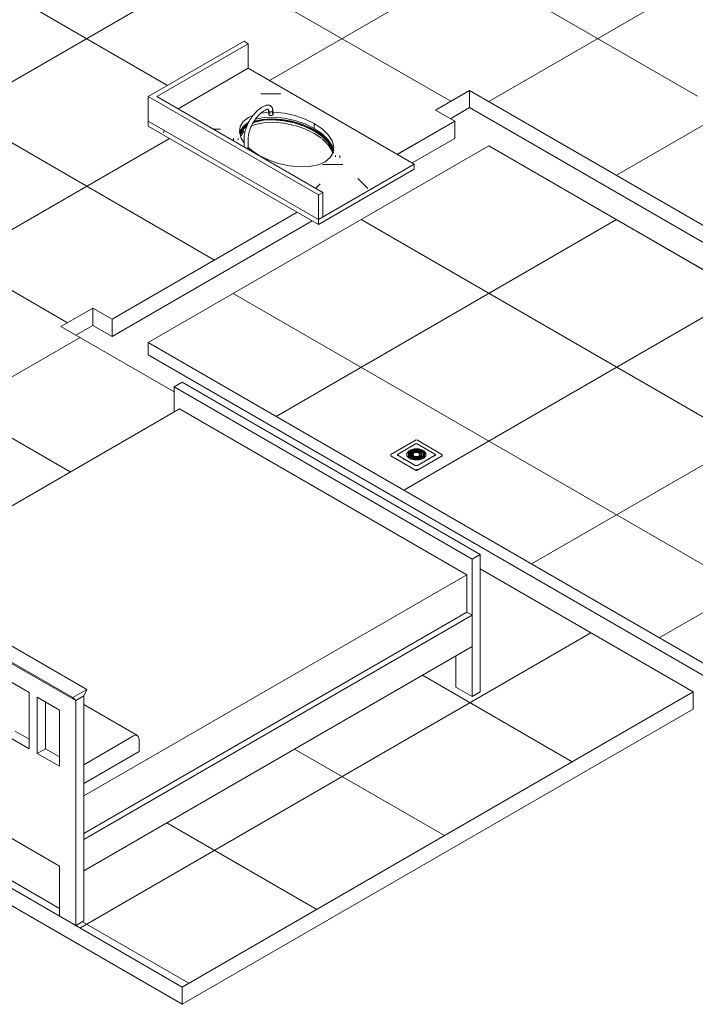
# Model space of a CAD drawing. Header units: metres. Extents: x -16.8 to 29.9, y -11.9 to 37.1.
# Tile 14 of 202: x -8 to -5.8, y 1.7 to 4.9. Entities that reach past the tile are written whole.
import ezdxf

# ---------------------------------------------------------------- set-up
doc = ezdxf.new("R2010")
doc.units = ezdxf.units.M
for name, color, linetype, lineweight in [('A-FLOR', 7, 'Continuous', 5), ('A-FLOR-PATT', 7, 'Continuous', 5), ('I-FURN', 7, 'Continuous', 5), ('P-SANR-FIXT', 7, 'Continuous', 5), ('Q-CASE', 7, 'Continuous', 5)]:
    doc.layers.add(name, color=color, linetype=linetype, lineweight=lineweight)

# ---------------------------------------------------------------- blocks, each defined once
blk = doc.blocks.new('Piso - ___-1856530-EXPLODE')
at = {"layer": 'A-FLOR-PATT', "true_color": 0x787878}
h = blk.add_hatch(dxfattribs=at)
h.set_pattern_fill('FP_3', color=8, style=0, pattern_type=2)
h.set_pattern_definition([(150, (-6.033, 3.787), (-0.42426, -0.244945), []), (210, (-6.033, 3.787), (0.42426, -0.244945), [])])
h.paths.add_polyline_path([(-5.6649, 2.7587), (-4.5336, 3.4119), (-6.4569, 4.5223), (-7.5882, 3.8692), (-5.778, 2.8241)])
h.paths.add_polyline_path([(-6.6958, 3.4444), (-6.6973, 3.4493), (-6.6987, 3.4468), (-6.6987, 3.4444), (-6.7825, 3.4952), (-6.7789, 3.4996), (-6.6958, 3.5459), (-6.6121, 3.4952), (-6.6135, 3.492), (-6.6916, 3.4468)])
h.paths.add_polyline_path([(-6.6973, 3.4605), (-6.6965, 3.463), (-6.6983, 3.4608)])
h.paths.add_polyline_path([(-6.6965, 3.4795), (-6.6865, 3.4804), (-6.6729, 3.4852), (-6.6657, 3.4967), (-6.6673, 3.5039), (-6.6757, 3.5117), (-6.6973, 3.5159), (-6.705, 3.5159), (-6.7216, 3.5101), (-6.7288, 3.4987), (-6.7272, 3.4915), (-6.7188, 3.4836), (-6.6973, 3.4795)])
h.paths.add_polyline_path([(-6.6973, 3.4835), (-6.6895, 3.4829), (-6.6945, 3.483), (-6.6965, 3.4834)])
h.paths.add_polyline_path([(-6.7037, 3.4822), (-6.7101, 3.4862), (-6.7015, 3.4827)])
h.paths.add_polyline_path([(-6.6786, 3.4885), (-6.6715, 3.4956), (-6.6716, 3.4932), (-6.6757, 3.4904)])
h.paths.add_polyline_path([(-6.7159, 3.4885), (-6.723, 3.4956), (-6.7204, 3.4956), (-6.7171, 3.4903)])
h.paths.add_polyline_path([(-6.6973, 3.491), (-6.7045, 3.4942), (-6.7067, 3.5015), (-6.6973, 3.5043), (-6.6907, 3.5031), (-6.6878, 3.4939), (-6.6965, 3.4912)])
h.paths.add_polyline_path([(-6.7587, 3.4946), (-6.7593, 3.4996), (-6.7602, 3.4996), (-6.7608, 3.4966), (-6.7588, 3.4946)])
h.paths.add_polyline_path([(-6.6358, 3.4946), (-6.6329, 3.4977), (-6.6354, 3.4977), (-6.6359, 3.4947)])
h.paths.add_polyline_path([(-6.7218, 3.4977), (-6.724, 3.5014), (-6.7167, 3.5056), (-6.7216, 3.4979)])
h.paths.add_polyline_path([(-6.6728, 3.4977), (-6.6756, 3.5049), (-6.6716, 3.4996), (-6.6721, 3.4987)])
h.paths.add_polyline_path([(-6.6973, 3.5118), (-6.688, 3.5117), (-6.6891, 3.5101), (-6.6965, 3.5117)])
h.paths.add_polyline_path([(-6.7131, 3.5085), (-6.7, 3.5124), (-6.7015, 3.5109), (-6.7054, 3.5101)])
at = {"layer": 'A-FLOR'}
for p, q in [((-6.4569, 4.5223), (-7.5882, 3.8692)), ((-4.5336, 3.4119), (-6.4569, 4.5223)), ((-7.5882, 3.8692), (-5.6649, 2.7587)), ((-7.5882, 3.8692), (-7.5882, 3.8284)), ((-5.6649, 2.7179), (-7.5882, 3.8284))]:
    blk.add_line(p, q, dxfattribs=at)
blk = doc.blocks.new('TAMPO GRANITO2 - TAMPO GRANITO-2002902-EXPLODE')
at = {"layer": 'Q-CASE', "true_color": 0xa7a7a7}
h = blk.add_hatch(dxfattribs=at)
h.set_pattern_fill('FP_40', color=253, style=0, pattern_type=2)
h.set_pattern_definition([(0, (-7.419, 1.527), (0.8128, 0.11732), [0.06706, -0.54254, 0.06706, -0.54254, -3.251]), (0, (-7.419, 1.527), (0.8128, 0.11732), [-1.219, 0.06706, -1.152, 0.06706, -0.54254, -1.422]), (0, (-7.419, 1.527), (0.8128, 0.11732), [-3.048, 0.06706, -0.33934, 0.06706, -0.94894]), (135, (-7.114, 1.585), (-0.582373, 0.347741), [0.04742, -0.38364, 0.04742, -0.38364, -2.299]), (135, (-7.114, 1.585), (-0.582373, 0.347741), [-0.8621, 0.04742, -0.81469, 0.04742, -0.38364, -1.006]), (135, (-7.114, 1.585), (-0.582373, 0.347741), [-2.155, 0.04742, -0.23995, 0.04742, -0.671]), (225, (-7.012, 1.82), (-0.230425, -0.465057), [0.04742, -0.38364, 0.04742, -0.38364, -2.299]), (225, (-7.012, 1.82), (-0.230425, -0.465057), [-0.8621, 0.04742, -0.81469, 0.04742, -0.38364, -1.006]), (225, (-7.012, 1.82), (-0.230425, -0.465057), [-2.155, 0.04742, -0.23995, 0.04742, -0.671])])
h.paths.add_polyline_path([(-7.0084, 4.2856), (-6.7043, 4.4611), (-7.2559, 4.7796), (-7.4892, 4.6449), (-7.2697, 4.5181), (-7.2697, 4.5335), (-7.279, 4.5477), (-7.2847, 4.5677), (-7.2825, 4.5864), (-7.2714, 4.604), (-7.2509, 4.6186), (-7.2355, 4.6265), (-7.2106, 4.6493), (-7.1934, 4.6548), (-7.1905, 4.6484), (-7.1923, 4.6446), (-7.2156, 4.6302), (-7.2135, 4.6302), (-7.1905, 4.6327), (-7.1853, 4.6352), (-7.1831, 4.6347), (-7.1707, 4.6335), (-7.136, 4.6302), (-7.101, 4.6225), (-7.0673, 4.6109), (-7.0367, 4.5959), (-7.0106, 4.5782), (-6.9904, 4.5587), (-6.9772, 4.5385), (-6.9715, 4.5185), (-6.9737, 4.4997), (-6.9836, 4.4831), (-7.0007, 4.4695), (-7.0242, 4.4596), (-7.053, 4.4539), (-7.0855, 4.4527), (-7.1202, 4.4559), (-7.1552, 4.4636), (-7.1987, 4.48), (-7.2195, 4.4903), (-7.2536, 4.5157), (-7.2562, 4.5151), (-7.2543, 4.5092), (-7.0084, 4.3672), (-7.0084, 4.2938)])
h.paths.add_polyline_path([(-7.2115, 4.6327), (-7.2095, 4.6357), (-7.2107, 4.6332)])
h.paths.add_polyline_path([(-7.1785, 4.6412), (-7.1869, 4.6417), (-7.18, 4.6448)])
h.paths.add_polyline_path([(-7.1831, 4.6347), (-7.187, 4.6401), (-7.1784, 4.6412), (-7.1784, 4.6379), (-7.1825, 4.6352)])
h.paths.add_polyline_path([(-7.1805, 4.646), (-7.1893, 4.6484), (-7.1855, 4.6528), (-7.181, 4.6495), (-7.1806, 4.6468)])
h.paths.add_polyline_path([(-7.1914, 4.6519), (-7.1904, 4.657), (-7.186, 4.6529), (-7.1908, 4.652)])
h = blk.add_hatch(dxfattribs=at)
h.set_pattern_fill('FP_41', color=253, style=0, pattern_type=2)
h.set_pattern_definition([(330, (-4.838, 8.899), (0.5747323, -0.1659145), [0.05475, -0.44299, 0.05475, -0.44299, -2.655]), (330, (-4.838, 8.899), (0.5747323, -0.1659145), [-0.99547, 0.05475, -0.94072, 0.05475, -0.44299, -1.161]), (330, (-4.838, 8.899), (0.5747323, -0.1659145), [-2.489, 0.05475, -0.27707, 0.05475, -0.77481]), (111.206, (-4.623, 8.857), (-0.4118025, 0.7295314), [0.06554, -0.53029, 0.06554, -0.53029, -3.178]), (111.206, (-4.623, 8.857), (-0.4118025, 0.7295314), [-1.192, 0.06554, -1.126, 0.06554, -0.53029, -1.39]), (111.206, (-4.623, 8.857), (-0.4118025, 0.7295314), [-2.979, 0.06554, -0.33168, 0.06554, -0.92751]), (234.896, (-4.551, 9.148), (-0.162933, -0.5636206), [0.04123, -0.33356, 0.04123, -2.332]), (234.896, (-4.551, 9.148), (-0.162933, -0.5636206), [-0.41601, -0.33356, 0.04123, -0.70835, -1.249]), (234.896, (-4.551, 9.148), (-0.162933, -0.5636206), [-1.499, 0.04123, -0.33356, 0.04123, -0.83328]), (234.896, (-4.551, 9.148), (-0.162933, -0.5636206), [-1.915, -0.20863, 0.04123, -0.58342])])
h.paths.add_polyline_path([(-7.0225, 4.2611), (-7.0225, 4.2774), (-7.5882, 4.604), (-7.5882, 4.5877), (-7.0437, 4.2733)])
at = {"layer": 'Q-CASE'}
for p, q in [((-7.27, 4.8694), (-7.5882, 4.6857)), ((-7.2559, 4.8612), (-7.27, 4.8694)), ((-7.5599, 4.6857), (-7.2559, 4.8612)), ((-7.2559, 4.7796), (-7.2559, 4.8612)), ((-7.2559, 4.7796), (-7.4892, 4.6449)), ((-6.7043, 4.4611), (-7.2559, 4.7796)), ((-7.5882, 4.6857), (-7.0225, 4.3591)), ((-7.5882, 4.6857), (-7.5882, 4.604)), ((-7.0084, 4.3672), (-7.5599, 4.6857)), ((-7.0225, 4.2774), (-7.5882, 4.604)), ((-7.5882, 4.604), (-7.0225, 4.2774)), ((-7.5882, 4.5877), (-7.5882, 4.604)), ((-7.0225, 4.2611), (-7.5882, 4.5877)), ((-7.0367, 4.5959), (-7.0367, 4.5795)), ((-7.0225, 4.2774), (-6.7043, 4.4611)), ((-6.7043, 4.4448), (-7.0225, 4.2611)), ((-6.7043, 4.4611), (-6.7043, 4.4448)), ((-7.0225, 4.3591), (-7.0084, 4.3672)), ((-7.0225, 4.2774), (-7.0225, 4.3591)), ((-7.0084, 4.2856), (-7.0084, 4.3672)), ((-7.0084, 4.2856), (-7.0225, 4.2774)), ((-7.0225, 4.2611), (-7.0225, 4.2774))]:
    blk.add_line(p, q, dxfattribs=at)
for points in [[(-7.2702, 4.5331, 0), (-7.279, 4.5477, 0), (-7.2847, 4.5677, 0), (-7.2825, 4.5864, 0), (-7.2726, 4.603, 0), (-7.2555, 4.6166, 0), (-7.2385, 4.6244, 0)], [(-7.0367, 4.5795, 0), (-7.0673, 4.5946, 0), (-7.101, 4.6062, 0), (-7.136, 4.6139, 0), (-7.1707, 4.6172, 0), (-7.2032, 4.6159, 0), (-7.232, 4.6102, 0)], [(-7.2166, 4.6302, 0), (-7.2032, 4.6322, 0), (-7.1853, 4.6335, 0)], [(-7.1766, 4.6336, 0), (-7.1707, 4.6335, 0), (-7.136, 4.6302, 0), (-7.101, 4.6225, 0), (-7.0673, 4.6109, 0), (-7.0367, 4.5959, 0)], [(-7.2555, 4.6003, 0), (-7.2726, 4.5867, 0), (-7.2825, 4.5701, 0)], [(-7.0367, 4.5959, 0), (-7.0106, 4.5782, 0), (-6.9904, 4.5587, 0), (-6.9772, 4.5385, 0), (-6.9715, 4.5185, 0), (-6.9737, 4.4997, 0), (-6.9836, 4.4831, 0), (-7.0007, 4.4695, 0), (-7.0242, 4.4596, 0), (-7.053, 4.4539, 0), (-7.0855, 4.4527, 0), (-7.1202, 4.4559, 0), (-7.1552, 4.4636, 0), (-7.1889, 4.4752, 0), (-7.2195, 4.4903, 0)], [(-6.9721, 4.5068, 0), (-6.9772, 4.5222, 0), (-6.9904, 4.5424, 0), (-7.0106, 4.5618, 0), (-7.0367, 4.5795, 0)], [(-7.2195, 4.4903, 0), (-7.2456, 4.508, 0), (-7.2581, 4.5192, 0)]]:
    blk.add_polyline3d(points, dxfattribs=at)
blk = doc.blocks.new('TAMPO GRANITO2 - TAMPO GRANITO-2002904-EXPLODE')
blk.add_blockref('TAMPO GRANITO2 - TAMPO GRANITO-2002902-EXPLODE', (0, 0))
blk = doc.blocks.new('TORNEIRA DE MESA_ BICA MÓVEL_ BICA ALTA - 1167_C34_Cromado CR10-2217854-EXPLODE')
at = {"layer": 'P-SANR-FIXT'}
for p, q in [((-7.1883, 4.6385), (-7.1873, 4.6266)), ((-7.1838, 4.6308), (-7.1822, 4.6313)), ((-7.1734, 4.6277), (-7.1743, 4.6394)), ((-7.2699, 4.5453), (-7.2699, 4.5183)), ((-7.2559, 4.5102), (-7.2559, 4.5453))]:
    blk.add_line(p, q, dxfattribs=at)
for points in [[(-7.1979, 4.6562, 0), (-7.2005, 4.6552, 0), (-7.203, 4.654, 0), (-7.2055, 4.6528, 0), (-7.2081, 4.6514, 0), (-7.2106, 4.65, 0), (-7.2131, 4.6484, 0), (-7.2155, 4.6467, 0), (-7.218, 4.645, 0), (-7.2204, 4.6431, 0), (-7.2228, 4.6411, 0), (-7.2252, 4.6391, 0), (-7.2276, 4.6369, 0), (-7.2299, 4.6347, 0), (-7.2321, 4.6324, 0), (-7.2344, 4.63, 0), (-7.2366, 4.6275, 0), (-7.2387, 4.6249, 0), (-7.2408, 4.6223, 0), (-7.2428, 4.6197, 0), (-7.2448, 4.6169, 0), (-7.2468, 4.6141, 0), (-7.2486, 4.6113, 0), (-7.2504, 4.6084, 0), (-7.2522, 4.6055, 0), (-7.2538, 4.6025, 0), (-7.2554, 4.5995, 0), (-7.257, 4.5964, 0), (-7.2584, 4.5934, 0), (-7.2598, 4.5903, 0), (-7.2611, 4.5872, 0), (-7.2623, 4.5841, 0), (-7.2634, 4.5809, 0), (-7.2645, 4.5778, 0), (-7.2654, 4.5747, 0), (-7.2663, 4.5715, 0), (-7.2671, 4.5684, 0), (-7.2678, 4.5653, 0), (-7.2684, 4.5622, 0), (-7.2689, 4.5592, 0), (-7.2693, 4.5561, 0), (-7.2696, 4.5531, 0), (-7.2698, 4.5501, 0), (-7.2699, 4.5472, 0), (-7.2699, 4.5453, 0)], [(-7.193, 4.6431, 0), (-7.195, 4.6423, 0), (-7.1971, 4.6414, 0), (-7.1991, 4.6404, 0), (-7.2012, 4.6392, 0), (-7.2033, 4.638, 0), (-7.2054, 4.6367, 0), (-7.2075, 4.6353, 0), (-7.2096, 4.6337, 0), (-7.2117, 4.6321, 0), (-7.2138, 4.6304, 0), (-7.2159, 4.6286, 0), (-7.218, 4.6267, 0), (-7.22, 4.6247, 0), (-7.222, 4.6227, 0), (-7.224, 4.6205, 0), (-7.226, 4.6183, 0), (-7.2279, 4.6161, 0), (-7.2298, 4.6137, 0), (-7.2316, 4.6113, 0), (-7.2334, 4.6088, 0), (-7.2352, 4.6063, 0), (-7.2368, 4.6037, 0), (-7.2385, 4.6011, 0), (-7.2401, 4.5985, 0), (-7.2416, 4.5958, 0), (-7.243, 4.593, 0), (-7.2444, 4.5903, 0), (-7.2457, 4.5875, 0), (-7.2469, 4.5847, 0), (-7.2481, 4.5819, 0), (-7.2492, 4.5791, 0), (-7.2502, 4.5763, 0), (-7.2512, 4.5735, 0), (-7.252, 4.5707, 0), (-7.2528, 4.568, 0), (-7.2535, 4.5652, 0), (-7.2541, 4.5625, 0), (-7.2546, 4.5598, 0), (-7.255, 4.5571, 0), (-7.2554, 4.5545, 0), (-7.2557, 4.5519, 0), (-7.2558, 4.5493, 0), (-7.2559, 4.5469, 0), (-7.2559, 4.5453, 0)], [(-7.1979, 4.6562, 0), (-7.197, 4.6565, 0), (-7.196, 4.6568, 0), (-7.195, 4.6571, 0), (-7.194, 4.6573, 0), (-7.193, 4.6574, 0), (-7.192, 4.6575, 0), (-7.191, 4.6575, 0), (-7.19, 4.6575, 0), (-7.189, 4.6574, 0), (-7.1879, 4.6573, 0), (-7.1869, 4.6571, 0), (-7.1859, 4.6568, 0), (-7.1849, 4.6565, 0), (-7.184, 4.6561, 0), (-7.1831, 4.6556, 0), (-7.1822, 4.6551, 0), (-7.1813, 4.6545, 0), (-7.1805, 4.6538, 0), (-7.1797, 4.6531, 0), (-7.179, 4.6524, 0), (-7.1783, 4.6516, 0), (-7.1777, 4.6507, 0), (-7.1772, 4.6499, 0), (-7.1767, 4.649, 0), (-7.1762, 4.6481, 0), (-7.1758, 4.6471, 0), (-7.1755, 4.6462, 0), (-7.1752, 4.6452, 0), (-7.1749, 4.6442, 0), (-7.1747, 4.6432, 0), (-7.1745, 4.6422, 0), (-7.1744, 4.6412, 0), (-7.1743, 4.6402, 0), (-7.1743, 4.6393, 0)], [(-7.193, 4.6431, 0), (-7.1927, 4.6432, 0), (-7.1923, 4.6433, 0), (-7.1919, 4.6434, 0), (-7.1916, 4.6435, 0), (-7.1913, 4.6435, 0), (-7.1911, 4.6435, 0), (-7.1908, 4.6435, 0), (-7.1906, 4.6435, 0), (-7.1904, 4.6435, 0), (-7.1903, 4.6435, 0), (-7.1902, 4.6435, 0), (-7.1901, 4.6435, 0), (-7.19, 4.6434, 0), (-7.1899, 4.6434, 0), (-7.1898, 4.6433, 0), (-7.1898, 4.6433, 0), (-7.1897, 4.6433, 0), (-7.1896, 4.6432, 0), (-7.1895, 4.6431, 0), (-7.1895, 4.643, 0), (-7.1894, 4.6429, 0), (-7.1893, 4.6428, 0), (-7.1892, 4.6427, 0), (-7.1891, 4.6425, 0), (-7.189, 4.6422, 0), (-7.1888, 4.642, 0), (-7.1887, 4.6417, 0), (-7.1886, 4.6414, 0), (-7.1885, 4.641, 0), (-7.1885, 4.6406, 0), (-7.1884, 4.6402, 0), (-7.1883, 4.6397, 0), (-7.1883, 4.6393, 0), (-7.1883, 4.6387, 0), (-7.1883, 4.6386, 0)], [(-7.1763, 4.6361, 0), (-7.1749, 4.6373, 0), (-7.1743, 4.6388, 0), (-7.1745, 4.6403, 0), (-7.1755, 4.6416, 0)], [(-7.1876, 4.6405, 0), (-7.1882, 4.6391, 0), (-7.188, 4.6376, 0), (-7.187, 4.6363, 0), (-7.1853, 4.6353, 0)], [(-7.1754, 4.6243, 0), (-7.1768, 4.6235, 0), (-7.1785, 4.623, 0), (-7.1803, 4.6228, 0), (-7.1821, 4.6228, 0), (-7.1838, 4.6232, 0), (-7.1853, 4.6238, 0), (-7.1864, 4.6246, 0), (-7.1871, 4.6257, 0), (-7.1873, 4.6268, 0), (-7.1871, 4.6279, 0), (-7.1864, 4.629, 0), (-7.1853, 4.63, 0)], [(-7.1831, 4.6347, 0), (-7.1807, 4.6347, 0), (-7.1783, 4.6352, 0), (-7.1763, 4.6361, 0)], [(-7.1769, 4.6311, 0), (-7.1754, 4.6305, 0), (-7.1743, 4.6296, 0), (-7.1736, 4.6286, 0), (-7.1733, 4.6275, 0), (-7.1736, 4.6263, 0), (-7.1743, 4.6252, 0), (-7.1754, 4.6243, 0)]]:
    blk.add_polyline3d(points, dxfattribs=at)
blk = doc.blocks.new('TORNEIRA DE MESA_ BICA MÓVEL_ BICA ALTA - 1167_C34_Cromado CR10-2009966-EXPLODE')
blk.add_blockref('TORNEIRA DE MESA_ BICA MÓVEL_ BICA ALTA - 1167_C34_Cromado CR10-2217854-EXPLODE', (0, 0))
blk = doc.blocks.new('CUBA OVAL DE EMBUTIR PEQUENA - L_59_17_Branco Gelo GE17-2754372-EXPLODE')
at = {"layer": 'P-SANR-FIXT'}
for p, q in [((-7.2561, 4.5955), (-7.2588, 4.594)), ((-7.3048, 4.5472), (-7.3048, 4.539)), ((-7.2899, 4.547), (-7.2893, 4.5416)), ((-7.2711, 4.5708), (-7.2811, 4.5549)), ((-6.9514, 4.4818), (-6.9514, 4.49))]:
    blk.add_line(p, q, dxfattribs=at)
for points in [[(-7.2423, 4.5977, 0), (-7.2326, 4.6012, 0), (-7.2052, 4.6069, 0), (-7.1733, 4.6085, 0), (-7.1386, 4.6056, 0), (-7.1029, 4.5982, 0), (-7.0684, 4.5865, 0), (-7.0369, 4.5712, 0), (-7.0104, 4.5531, 0), (-6.9902, 4.5331, 0), (-6.9773, 4.5125, 0), (-6.9731, 4.499, 0)], [(-7.2414, 4.599, 0), (-7.2338, 4.6017, 0), (-7.2074, 4.6076, 0), (-7.1774, 4.6096, 0), (-7.1452, 4.6076, 0), (-7.1122, 4.6017, 0), (-7.0799, 4.5921, 0), (-7.0497, 4.5793, 0), (-7.0229, 4.5638, 0), (-7.0007, 4.5464, 0), (-6.9841, 4.5277, 0), (-6.9739, 4.5087, 0), (-6.9725, 4.5045, 0)], [(-6.9845, 4.5344, 0), (-6.9969, 4.5477, 0), (-7.0195, 4.5655, 0), (-7.0468, 4.5813, 0), (-7.0777, 4.5943, 0), (-7.1108, 4.604, 0), (-7.1446, 4.61, 0), (-7.1777, 4.612, 0), (-7.2086, 4.6099, 0), (-7.2361, 4.6038, 0)], [(-7.2834, 4.5615, 0), (-7.2823, 4.5643, 0), (-7.2721, 4.5796, 0), (-7.2584, 4.5904, 0)], [(-7.2826, 4.5583, 0), (-7.2811, 4.5631, 0), (-7.2711, 4.5789, 0), (-7.2592, 4.589, 0)], [(-7.2588, 4.594, 0), (-7.2758, 4.5809, 0), (-7.2798, 4.5762, 0)], [(-7.1029, 4.59, 0), (-7.1386, 4.5975, 0), (-7.1733, 4.6003, 0), (-7.2052, 4.5987, 0), (-7.2326, 4.593, 0), (-7.2468, 4.5877, 0)], [(-7.0132, 4.5471, 0), (-7.0369, 4.563, 0), (-7.0684, 4.5784, 0), (-7.1003, 4.5893, 0)], [(-6.9745, 4.4966, 0), (-6.9773, 4.5044, 0), (-6.9902, 4.525, 0), (-7.0104, 4.5449, 0)], [(-6.9665, 4.4855, 0), (-6.9663, 4.4886, 0), (-6.9663, 4.4902, 0)]]:
    blk.add_polyline3d(points, dxfattribs=at)
blk = doc.blocks.new('CUBA OVAL DE EMBUTIR PEQUENA - L_59_17_Branco Gelo GE17-2011349-EXPLODE')
blk.add_blockref('CUBA OVAL DE EMBUTIR PEQUENA - L_59_17_Branco Gelo GE17-2754372-EXPLODE', (0, 0))
blk = doc.blocks.new('GRELHA QUADRADA AÇO INOX ROTATIVO - Floor-Drain_589_04_909-2021493-EXPLODE')
at = {"layer": 'P-SANR-FIXT'}
for p, q in [((-6.6983, 3.5462), (-6.7823, 3.4976)), ((-6.7, 3.5325), (-6.7584, 3.4988)), ((-6.6125, 3.4978), (-6.6963, 3.5462)), ((-6.6362, 3.4988), (-6.6945, 3.5325)), ((-6.7825, 3.4969), (-6.7823, 3.4976)), ((-6.7288, 3.5013), (-6.7216, 3.5093)), ((-6.7248, 3.4977), (-6.7248, 3.4969)), ((-6.7181, 3.5072), (-6.7228, 3.5028)), ((-6.7217, 3.4973), (-6.7159, 3.506)), ((-6.7181, 3.5081), (-6.7216, 3.5101)), ((-6.7216, 3.5093), (-6.7181, 3.5072)), ((-6.7188, 3.5117), (-6.7152, 3.5097)), ((-6.7188, 3.5109), (-6.7188, 3.5117)), ((-6.7152, 3.5089), (-6.7188, 3.5109)), ((-6.7181, 3.5081), (-6.7181, 3.5072)), ((-6.7168, 3.4977), (-6.7168, 3.4969)), ((-6.7124, 3.5048), (-6.7159, 3.5068)), ((-6.7159, 3.506), (-6.7124, 3.504)), ((-6.7082, 3.5114), (-6.7152, 3.5089)), ((-6.7152, 3.5089), (-6.7152, 3.5097)), ((-6.7131, 3.5085), (-6.7096, 3.5064)), ((-6.7131, 3.5076), (-6.7131, 3.5085)), ((-6.7096, 3.5056), (-6.7131, 3.5076)), ((-6.7124, 3.5048), (-6.7124, 3.504)), ((-6.7103, 3.5027), (-6.7103, 3.5035)), ((-6.7067, 3.5015), (-6.7103, 3.5035)), ((-6.7103, 3.5027), (-6.7067, 3.5007)), ((-6.7096, 3.5056), (-6.7096, 3.5064)), ((-6.7088, 3.4977), (-6.7088, 3.4969)), ((-6.7074, 3.5052), (-6.7039, 3.5031)), ((-6.7074, 3.5044), (-6.7074, 3.5052)), ((-6.7046, 3.5027), (-6.7074, 3.5044)), ((-6.6949, 3.5127), (-6.6996, 3.5127)), ((-6.6907, 3.5031), (-6.6871, 3.5052)), ((-6.6871, 3.5044), (-6.6907, 3.5023)), ((-6.6843, 3.5035), (-6.6878, 3.5015)), ((-6.6878, 3.5007), (-6.6843, 3.5027)), ((-6.6878, 3.5007), (-6.6878, 3.5015)), ((-6.6871, 3.5044), (-6.6871, 3.5052)), ((-6.6793, 3.5089), (-6.6864, 3.5114)), ((-6.6858, 3.4969), (-6.6858, 3.4977)), ((-6.685, 3.5064), (-6.6814, 3.5085)), ((-6.6814, 3.5076), (-6.685, 3.5056)), ((-6.685, 3.5064), (-6.685, 3.5056)), ((-6.6843, 3.5027), (-6.6843, 3.5035)), ((-6.6786, 3.5068), (-6.6821, 3.5048)), ((-6.6821, 3.504), (-6.6786, 3.506)), ((-6.6821, 3.504), (-6.6821, 3.5048)), ((-6.6814, 3.5076), (-6.6814, 3.5085)), ((-6.6793, 3.5097), (-6.6757, 3.5117)), ((-6.6757, 3.5109), (-6.6793, 3.5089)), ((-6.6793, 3.5097), (-6.6793, 3.5089)), ((-6.6786, 3.506), (-6.6728, 3.4973)), ((-6.6778, 3.4969), (-6.6778, 3.4977)), ((-6.6729, 3.5101), (-6.6765, 3.5081)), ((-6.6765, 3.5072), (-6.6729, 3.5093)), ((-6.6765, 3.5072), (-6.6765, 3.5081)), ((-6.6718, 3.5028), (-6.6765, 3.5072)), ((-6.6757, 3.5109), (-6.6757, 3.5117)), ((-6.6729, 3.5093), (-6.6657, 3.5013)), ((-6.6698, 3.4969), (-6.6698, 3.4977)), ((-6.7825, 3.4928), (-6.6987, 3.4444)), ((-6.7601, 3.496), (-6.7601, 3.493)), ((-6.701, 3.4616), (-6.7593, 3.4953)), ((-6.7398, 3.4854), (-6.7398, 3.4813)), ((-6.7216, 3.4852), (-6.7181, 3.4873)), ((-6.7181, 3.4865), (-6.7209, 3.4848)), ((-6.7152, 3.4857), (-6.7188, 3.4836)), ((-6.7183, 3.4831), (-6.7152, 3.4848)), ((-6.7181, 3.4865), (-6.7181, 3.4873)), ((-6.7159, 3.4885), (-6.7124, 3.4906)), ((-6.7124, 3.4898), (-6.7159, 3.4877)), ((-6.7159, 3.4877), (-6.7159, 3.4885)), ((-6.7152, 3.4857), (-6.7152, 3.4848)), ((-6.7096, 3.4889), (-6.7131, 3.4869)), ((-6.7131, 3.4861), (-6.7096, 3.4881)), ((-6.7106, 3.485), (-6.7131, 3.4861)), ((-6.7124, 3.4898), (-6.7124, 3.4906)), ((-6.7103, 3.4918), (-6.7067, 3.4939)), ((-6.7067, 3.4931), (-6.7103, 3.491)), ((-6.7103, 3.491), (-6.7103, 3.4918)), ((-6.7096, 3.4889), (-6.7096, 3.4881)), ((-6.7039, 3.4922), (-6.7074, 3.4902)), ((-6.7074, 3.4894), (-6.7039, 3.4914)), ((-6.7074, 3.4894), (-6.7074, 3.4902)), ((-6.7067, 3.4931), (-6.7067, 3.4939)), ((-6.6958, 3.4444), (-6.6121, 3.4928)), ((-6.6352, 3.4953), (-6.6935, 3.4616)), ((-6.6871, 3.4902), (-6.6907, 3.4922)), ((-6.6907, 3.4914), (-6.6871, 3.4894)), ((-6.6878, 3.4939), (-6.6843, 3.4918)), ((-6.6843, 3.491), (-6.6878, 3.4931)), ((-6.6871, 3.4894), (-6.6871, 3.4902)), ((-6.685, 3.4881), (-6.685, 3.4889)), ((-6.6814, 3.4869), (-6.685, 3.4889)), ((-6.685, 3.4881), (-6.6814, 3.4861)), ((-6.6843, 3.491), (-6.6843, 3.4918)), ((-6.6814, 3.4861), (-6.6839, 3.485)), ((-6.6821, 3.4906), (-6.6821, 3.4898)), ((-6.6821, 3.4906), (-6.6786, 3.4885)), ((-6.6786, 3.4877), (-6.6821, 3.4898)), ((-6.6793, 3.4848), (-6.6793, 3.4857)), ((-6.6757, 3.4836), (-6.6793, 3.4857)), ((-6.6793, 3.4848), (-6.6762, 3.4831)), ((-6.6786, 3.4877), (-6.6786, 3.4885)), ((-6.6765, 3.4873), (-6.6765, 3.4865)), ((-6.6765, 3.4873), (-6.6729, 3.4852)), ((-6.6736, 3.4848), (-6.6765, 3.4865)), ((-6.6548, 3.4813), (-6.6548, 3.4854)), ((-6.6344, 3.493), (-6.6344, 3.496))]:
    blk.add_line(p, q, dxfattribs=at)
for points in [[(-6.6945, 3.5325, 0), (-6.6946, 3.5325, 0), (-6.6948, 3.5326, 0), (-6.6949, 3.5327, 0), (-6.695, 3.5327, 0), (-6.6952, 3.5328, 0), (-6.6953, 3.5328, 0), (-6.6954, 3.5329, 0), (-6.6956, 3.5329, 0), (-6.6957, 3.533, 0), (-6.6959, 3.533, 0), (-6.696, 3.533, 0), (-6.6961, 3.5331, 0), (-6.6963, 3.5331, 0), (-6.6964, 3.5331, 0), (-6.6966, 3.5331, 0), (-6.6967, 3.5331, 0), (-6.6969, 3.5332, 0), (-6.697, 3.5332, 0), (-6.6972, 3.5332, 0), (-6.6973, 3.5332, 0), (-6.6975, 3.5332, 0), (-6.6976, 3.5332, 0), (-6.6977, 3.5331, 0), (-6.6979, 3.5331, 0), (-6.698, 3.5331, 0), (-6.6982, 3.5331, 0), (-6.6983, 3.5331, 0), (-6.6985, 3.533, 0), (-6.6986, 3.533, 0), (-6.6988, 3.533, 0), (-6.6989, 3.5329, 0), (-6.699, 3.5329, 0), (-6.6992, 3.5329, 0), (-6.6993, 3.5328, 0), (-6.6995, 3.5328, 0), (-6.6996, 3.5327, 0), (-6.6997, 3.5326, 0), (-6.6999, 3.5326, 0), (-6.7, 3.5325, 0), (-6.7, 3.5325, 0)], [(-6.7606, 3.4969, 0), (-6.7606, 3.4968, 0), (-6.7606, 3.4967, 0), (-6.7606, 3.4966, 0), (-6.7606, 3.4966, 0), (-6.7605, 3.4965, 0), (-6.7605, 3.4964, 0), (-6.7605, 3.4963, 0), (-6.7604, 3.4963, 0), (-6.7604, 3.4962, 0), (-6.7603, 3.4961, 0), (-6.7602, 3.496, 0), (-6.7602, 3.4959, 0), (-6.7601, 3.4958, 0), (-6.76, 3.4958, 0), (-6.7599, 3.4957, 0), (-6.7598, 3.4956, 0), (-6.7597, 3.4955, 0), (-6.7596, 3.4954, 0), (-6.7594, 3.4953, 0), (-6.7593, 3.4953, 0)], [(-6.7601, 3.496, 0), (-6.7601, 3.4962, 0), (-6.7601, 3.4964, 0), (-6.76, 3.4966, 0), (-6.76, 3.4968, 0), (-6.7599, 3.497, 0), (-6.7599, 3.4972, 0), (-6.7598, 3.4973, 0), (-6.7597, 3.4975, 0), (-6.7596, 3.4976, 0), (-6.7595, 3.4978, 0), (-6.7594, 3.4979, 0), (-6.7593, 3.498, 0), (-6.7592, 3.4982, 0), (-6.7591, 3.4983, 0), (-6.7589, 3.4984, 0), (-6.7588, 3.4985, 0), (-6.7587, 3.4986, 0), (-6.7586, 3.4987, 0), (-6.7584, 3.4987, 0), (-6.7584, 3.4988, 0)], [(-6.7591, 3.496, 0), (-6.7591, 3.4962, 0), (-6.7591, 3.4963, 0), (-6.7591, 3.4964, 0), (-6.759, 3.4965, 0), (-6.759, 3.4967, 0), (-6.7589, 3.4968, 0), (-6.7589, 3.4969, 0), (-6.7588, 3.497, 0), (-6.7588, 3.4971, 0), (-6.7587, 3.4972, 0), (-6.7586, 3.4973, 0), (-6.7586, 3.4974, 0), (-6.7585, 3.4975, 0), (-6.7584, 3.4975, 0), (-6.7583, 3.4976, 0), (-6.7582, 3.4977, 0), (-6.7581, 3.4978, 0), (-6.758, 3.4978, 0), (-6.7579, 3.4979, 0), (-6.7579, 3.4979, 0)], [(-6.7216, 3.5101, 0), (-6.7288, 3.5022, 0), (-6.7288, 3.4932, 0), (-6.7216, 3.4852, 0)], [(-6.7181, 3.4873, 0), (-6.724, 3.4939, 0), (-6.724, 3.5014, 0), (-6.7181, 3.5081, 0)], [(-6.724, 3.5006, 0), (-6.724, 3.4931, 0), (-6.7181, 3.4865, 0)], [(-6.7159, 3.5068, 0), (-6.7218, 3.4977, 0), (-6.7159, 3.4885, 0)], [(-6.6757, 3.5117, 0), (-6.6895, 3.5159, 0), (-6.705, 3.5159, 0), (-6.7188, 3.5117, 0)], [(-6.7188, 3.5109, 0), (-6.705, 3.5151, 0), (-6.6895, 3.5151, 0), (-6.6757, 3.5109, 0)], [(-6.7124, 3.4906, 0), (-6.7168, 3.4977, 0), (-6.7124, 3.5048, 0)], [(-6.7124, 3.504, 0), (-6.7168, 3.4969, 0), (-6.7124, 3.4898, 0)], [(-6.7152, 3.5097, 0), (-6.7037, 3.5131, 0), (-6.6908, 3.5131, 0), (-6.6793, 3.5097, 0)], [(-6.7103, 3.5035, 0), (-6.7138, 3.4977, 0), (-6.7103, 3.4918, 0)], [(-6.7103, 3.491, 0), (-6.7138, 3.4969, 0), (-6.7103, 3.5027, 0)], [(-6.6814, 3.5085, 0), (-6.6973, 3.5118, 0), (-6.7131, 3.5085, 0)], [(-6.7131, 3.5076, 0), (-6.6973, 3.511, 0), (-6.6814, 3.5076, 0)], [(-6.7096, 3.5064, 0), (-6.6973, 3.5089, 0), (-6.685, 3.5064, 0)], [(-6.685, 3.5056, 0), (-6.6973, 3.5081, 0), (-6.7096, 3.5056, 0)], [(-6.7067, 3.4939, 0), (-6.7088, 3.4977, 0), (-6.7067, 3.5015, 0)], [(-6.7067, 3.5007, 0), (-6.7088, 3.4969, 0), (-6.7067, 3.4931, 0)], [(-6.6871, 3.5052, 0), (-6.6973, 3.5072, 0), (-6.7074, 3.5052, 0)], [(-6.7074, 3.5044, 0), (-6.6973, 3.5064, 0), (-6.6871, 3.5044, 0)], [(-6.7039, 3.5031, 0), (-6.6973, 3.5043, 0), (-6.6907, 3.5031, 0)], [(-6.6878, 3.5015, 0), (-6.6858, 3.4977, 0), (-6.6878, 3.4939, 0)], [(-6.6878, 3.4931, 0), (-6.6858, 3.4969, 0), (-6.6878, 3.5007, 0)], [(-6.6843, 3.4918, 0), (-6.6808, 3.4977, 0), (-6.6843, 3.5035, 0)], [(-6.6843, 3.5027, 0), (-6.6808, 3.4969, 0), (-6.6843, 3.491, 0)], [(-6.6821, 3.5048, 0), (-6.6778, 3.4977, 0), (-6.6821, 3.4906, 0)], [(-6.6821, 3.4898, 0), (-6.6778, 3.4969, 0), (-6.6821, 3.504, 0)], [(-6.6786, 3.4885, 0), (-6.6728, 3.4977, 0), (-6.6786, 3.5068, 0)], [(-6.6765, 3.5081, 0), (-6.6705, 3.5014, 0), (-6.6705, 3.4939, 0), (-6.6765, 3.4873, 0)], [(-6.6765, 3.4865, 0), (-6.6705, 3.4931, 0), (-6.6705, 3.5006, 0)], [(-6.6729, 3.4852, 0), (-6.6657, 3.4932, 0), (-6.6657, 3.5022, 0), (-6.6729, 3.5101, 0)], [(-6.6354, 3.496, 0), (-6.6354, 3.4962, 0), (-6.6354, 3.4963, 0), (-6.6355, 3.4964, 0), (-6.6355, 3.4965, 0), (-6.6355, 3.4967, 0), (-6.6356, 3.4968, 0), (-6.6356, 3.4969, 0), (-6.6357, 3.497, 0), (-6.6357, 3.4971, 0), (-6.6358, 3.4972, 0), (-6.6359, 3.4973, 0), (-6.636, 3.4974, 0), (-6.636, 3.4975, 0), (-6.6361, 3.4975, 0), (-6.6362, 3.4976, 0), (-6.6363, 3.4977, 0), (-6.6364, 3.4978, 0), (-6.6365, 3.4978, 0), (-6.6366, 3.4979, 0), (-6.6367, 3.4979, 0)], [(-6.6344, 3.496, 0), (-6.6344, 3.4962, 0), (-6.6344, 3.4964, 0), (-6.6345, 3.4966, 0), (-6.6345, 3.4968, 0), (-6.6346, 3.497, 0), (-6.6347, 3.4972, 0), (-6.6347, 3.4973, 0), (-6.6348, 3.4975, 0), (-6.6349, 3.4976, 0), (-6.635, 3.4978, 0), (-6.6351, 3.4979, 0), (-6.6352, 3.498, 0), (-6.6353, 3.4982, 0), (-6.6354, 3.4983, 0), (-6.6356, 3.4984, 0), (-6.6357, 3.4985, 0), (-6.6358, 3.4986, 0), (-6.6359, 3.4987, 0), (-6.6361, 3.4987, 0), (-6.6362, 3.4988, 0)], [(-6.6339, 3.4969, 0), (-6.6339, 3.4968, 0), (-6.6339, 3.4967, 0), (-6.6339, 3.4966, 0), (-6.634, 3.4966, 0), (-6.634, 3.4965, 0), (-6.634, 3.4964, 0), (-6.6341, 3.4963, 0), (-6.6341, 3.4963, 0), (-6.6341, 3.4962, 0), (-6.6342, 3.4961, 0), (-6.6343, 3.496, 0), (-6.6343, 3.4959, 0), (-6.6344, 3.4958, 0), (-6.6345, 3.4958, 0), (-6.6346, 3.4957, 0), (-6.6347, 3.4956, 0), (-6.6348, 3.4955, 0), (-6.635, 3.4954, 0), (-6.6351, 3.4953, 0), (-6.6352, 3.4953, 0)], [(-6.6121, 3.4952, 0), (-6.6122, 3.4968, 0), (-6.6135, 3.4977, 0)], [(-6.7825, 3.4944, 0), (-6.7831, 3.4936, 0), (-6.7825, 3.4928, 0)], [(-6.7188, 3.4836, 0), (-6.705, 3.4795, 0), (-6.6895, 3.4795, 0), (-6.6757, 3.4836, 0)], [(-6.6793, 3.4857, 0), (-6.6908, 3.4822, 0), (-6.7037, 3.4822, 0), (-6.7152, 3.4857, 0)], [(-6.7152, 3.4848, 0), (-6.7037, 3.4814, 0), (-6.6908, 3.4814, 0), (-6.6793, 3.4848, 0)], [(-6.7131, 3.4869, 0), (-6.6973, 3.4835, 0), (-6.6814, 3.4869, 0)], [(-6.685, 3.4889, 0), (-6.6973, 3.4864, 0), (-6.7096, 3.4889, 0)], [(-6.7096, 3.4881, 0), (-6.6973, 3.4856, 0), (-6.685, 3.4881, 0)], [(-6.7074, 3.4902, 0), (-6.6973, 3.4881, 0), (-6.6871, 3.4902, 0)], [(-6.6871, 3.4894, 0), (-6.6973, 3.4873, 0), (-6.7074, 3.4894, 0)], [(-6.6907, 3.4922, 0), (-6.6973, 3.491, 0), (-6.7039, 3.4922, 0)], [(-6.7039, 3.4914, 0), (-6.6973, 3.4902, 0), (-6.6907, 3.4914, 0)], [(-6.6121, 3.4928, 0), (-6.6115, 3.4936, 0), (-6.6121, 3.4944, 0)], [(-6.6935, 3.4616, 0), (-6.6937, 3.4615, 0), (-6.6938, 3.4614, 0), (-6.694, 3.4614, 0), (-6.6941, 3.4613, 0), (-6.6943, 3.4612, 0), (-6.6945, 3.4612, 0), (-6.6947, 3.4611, 0), (-6.6948, 3.461, 0), (-6.695, 3.461, 0), (-6.6952, 3.4609, 0), (-6.6954, 3.4609, 0), (-6.6956, 3.4609, 0), (-6.6958, 3.4608, 0), (-6.696, 3.4608, 0), (-6.6963, 3.4608, 0), (-6.6965, 3.4607, 0), (-6.6967, 3.4607, 0), (-6.6969, 3.4607, 0), (-6.6971, 3.4607, 0), (-6.6973, 3.4607, 0), (-6.6976, 3.4607, 0), (-6.6978, 3.4607, 0), (-6.698, 3.4607, 0), (-6.6982, 3.4608, 0), (-6.6984, 3.4608, 0), (-6.6986, 3.4608, 0), (-6.6988, 3.4608, 0), (-6.699, 3.4609, 0), (-6.6992, 3.4609, 0), (-6.6994, 3.461, 0), (-6.6996, 3.461, 0), (-6.6998, 3.4611, 0), (-6.7, 3.4611, 0), (-6.7002, 3.4612, 0), (-6.7003, 3.4613, 0), (-6.7005, 3.4613, 0), (-6.7007, 3.4614, 0), (-6.7008, 3.4615, 0), (-6.701, 3.4616, 0), (-6.701, 3.4616, 0)], [(-6.6987, 3.4444, 0), (-6.6973, 3.4441, 0), (-6.6958, 3.4444, 0)], [(-6.6973, 3.4493, 0), (-6.6965, 3.4481, 0), (-6.6958, 3.4468, 0)]]:
    blk.add_polyline3d(points, dxfattribs=at)
blk = doc.blocks.new('GRELHA QUADRADA AÇO INOX ROTATIVO - Floor-Drain_589_04_909-2021509-EXPLODE')
blk.add_blockref('GRELHA QUADRADA AÇO INOX ROTATIVO - Floor-Drain_589_04_909-2021493-EXPLODE', (0, 0))
blk = doc.blocks.new('Piso - ___-2207094-EXPLODE')
at = {"layer": 'A-FLOR-PATT', "true_color": 0x787878}
h = blk.add_hatch(dxfattribs=at)
h.set_pattern_fill('FP_45', color=8, style=0, pattern_type=2)
h.set_pattern_definition([(210, (-9.49, 4.388), (0.424263, -0.244945), []), (330, (-9.49, 4.388), (0.424263, 0.244945), [])])
h.paths.add_polyline_path([(-7.4751, 1.7299), (-5.778, 2.7098), (-6.4852, 3.118), (-6.4852, 2.7097), (-6.5121, 2.6942), (-6.566, 2.7253), (-6.566, 2.8293), (-7.8019, 2.1158), (-7.8019, 1.9497), (-7.8289, 1.9341), (-7.8018, 1.9185)])
h.paths.add_polyline_path([(-7.8826, 1.9652), (-7.8826, 2.1311), (-8.7378, 2.6248), (-8.7378, 2.49), (-8.7648, 2.4745), (-7.9567, 2.0079)])
h.paths.add_polyline_path([(-8.8188, 2.5057), (-8.8188, 3.2523), (-8.8286, 3.2622), (-8.7821, 3.2891), (-8.4452, 3.0945), (-7.5021, 3.639), (-7.5021, 3.7051), (-7.8781, 3.9223), (-7.7721, 3.9835), (-7.7084, 3.9467), (-7.0932, 4.3019), (-7.5882, 4.5877), (-7.5882, 4.6857), (-7.27, 4.8694), (-7.2559, 4.8612), (-7.2555, 4.7794), (-6.7609, 4.4938), (-6.57, 4.604), (-6.6337, 4.6407), (-6.5206, 4.706), (-4.4204, 3.4936), (-4.0668, 3.6977), (-4.1207, 3.7288), (-4.1207, 3.8947), (-4.6224, 4.1844), (-4.624, 4.0487), (-4.6493, 4.034), (-4.7032, 4.0651), (-4.701, 4.5227), (-4.6763, 4.537), (-4.6044, 4.4955), (-3.683, 5.0275), (-3.7853, 5.0848), (-3.8109, 5.0702), (-3.8648, 5.1013), (-3.8648, 5.1324), (-3.9276, 5.1687), (-5.1005, 4.4915), (-5.1005, 4.3256), (-5.1275, 4.3101), (-5.1814, 4.3412), (-5.1814, 4.5071), (-5.6831, 4.7968), (-5.6846, 4.661), (-5.71, 4.6464), (-5.7639, 4.6776), (-5.7639, 5.1338), (-5.7369, 5.1493), (-5.6651, 5.1078), (-5.0633, 5.4553), (-5.8148, 5.8892), (-7.1923, 5.0939), (-7.1569, 5.0735), (-7.2701, 5.0082), (-7.4186, 5.0939), (-6.6903, 5.5144), (-8.1151, 6.337), (-8.1151, 6.3043), (-8.195, 6.2582), (-8.2278, 6.2772), (-8.5443, 6.0945), (-8.5443, 6.0565), (-8.6147, 6.0159), (-8.6147, 5.9715), (-8.8339, 5.8449), (-9.046, 5.9674), (-9.046, 6.2123), (-9.0602, 6.2205), (-9.0591, 6.2456), (-9.0308, 6.262), (-9.0308, 6.2798), (-9.0361, 6.2829), (-9.5013, 6.0143), (-9.5013, 5.5329), (-9.6971, 5.4199), (-9.6473, 5.3911), (-9.25, 5.6205), (-8.9304, 5.436), (-8.9304, 5.4258), (-8.9265, 5.4235), (-8.9265, 4.2233), (-8.5499, 4.4407), (-8.4014, 4.355), (-8.5145, 4.2897), (-8.5499, 4.3101), (-8.9265, 4.0927), (-8.9265, 3.7236), (-9.9274, 3.1457), (-9.0034, 2.6122)])
h.paths.add_polyline_path([(-11.1875, 2.9179), (-10.247, 3.4609), (-10.247, 4.632), (-10.3227, 4.5883), (-10.3175, 4.5167), (-10.3134, 4.4839), (-10.2804, 4.2319), (-10.2858, 4.2288), (-10.2977, 4.2284), (-10.3042, 4.2326), (-10.3049, 4.2371), (-10.3051, 4.2429), (-10.3454, 4.5502), (-10.3465, 4.5846), (-10.3484, 4.6094), (-10.349, 4.6076), (-10.3531, 4.5848), (-10.3617, 4.5823), (-10.3726, 4.5841), (-10.3747, 4.5973), (-10.3748, 4.6247), (-10.4643, 4.6763), (-10.4656, 4.2603), (-10.4745, 4.256), (-10.4847, 4.2557), (-10.495, 4.2603), (-10.4966, 4.657), (-10.5018, 4.6597), (-10.5025, 4.6624), (-10.5032, 4.6779), (-10.5044, 4.6955), (-10.5637, 4.7273), (-10.5737, 4.7234), (-10.5806, 4.7079), (-10.5812, 4.6995), (-10.604, 4.4403), (-10.6116, 4.4377), (-10.6236, 4.4395), (-10.6246, 4.4671), (-10.6023, 4.7205), (-10.5986, 4.729), (-10.5946, 4.7353), (-10.5861, 4.7427), (-10.7397, 4.8298), (-10.7524, 4.8225), (-10.7486, 4.8015), (-10.7291, 4.5149), (-10.7354, 4.5113), (-10.7467, 4.5117), (-10.7522, 4.5154), (-10.7531, 4.5175), (-10.777, 4.8191), (-10.7886, 4.8482), (-10.8038, 4.8666), (-10.8152, 4.8645), (-10.8225, 4.8671), (-10.8258, 4.873), (-10.824, 4.876), (-10.8254, 4.8808), (-11.03, 4.999), (-11.0312, 4.5869), (-11.0407, 4.5825), (-11.0504, 4.5823), (-11.0607, 4.5869), (-11.0624, 4.8443), (-11.0938, 4.6992), (-11.1043, 4.6962), (-11.1124, 4.6982), (-11.1171, 4.7034), (-11.1154, 4.7063), (-11.0687, 4.9498), (-11.0647, 5.0025), (-11.0666, 5.0633), (-11.0737, 5.1065), (-11.5499, 4.8315), (-11.3311, 4.7052), (-11.3311, 4.2697), (-11.403, 4.2282), (-11.412, 4.2334), (-12.319, 3.7098), (-12.3369, 3.7201), (-12.3369, 3.689), (-12.4088, 3.6475), (-12.9835, 3.9794), (-12.9835, 4.0039), (-13.0259, 3.9794), (-11.385, 3.032)])
h.paths.add_polyline_path([(-8.7012, 2.9666), (-8.6907, 2.9735), (-8.6907, 3.1161), (-8.7378, 3.1433), (-8.7378, 2.9878), (-8.7018, 2.967)])
h.paths.add_polyline_path([(-8.6368, 3.0046), (-8.5897, 3.0318), (-8.5897, 3.0578), (-8.6368, 3.085), (-8.6368, 3.0422)])
h.paths.add_polyline_path([(-4.0399, 3.7133), (-2.7503, 4.4578), (-2.8041, 4.4889), (-2.8041, 4.5201), (-2.8669, 4.5563), (-4.0399, 3.8791)])
h.paths.add_polyline_path([(-10.5366, 4.7631), (-10.5104, 4.7782), (-10.5134, 4.8115), (-10.5227, 4.8163), (-10.6429, 4.8857), (-10.6959, 4.8551), (-10.5373, 4.7635)])
h.paths.add_polyline_path([(-10.4864, 4.7921), (-10.4826, 4.7969), (-10.4809, 4.8041), (-10.4873, 4.804), (-10.4867, 4.7969)])
h.paths.add_polyline_path([(-10.7492, 4.8015), (-10.7494, 4.8048), (-10.7498, 4.8032)])
h.paths.add_polyline_path([(-10.2848, 4.8883), (-10.2844, 4.889), (-10.2848, 4.8883)])
h.paths.add_polyline_path([(-11.0399, 5.0405), (-11.0324, 5.0441), (-11.03, 5.048), (-11.0321, 5.0607), (-11.0407, 5.0544), (-11.04, 5.0412)])
h.paths.add_polyline_path([(-11.0231, 5.044), (-10.9701, 5.0746), (-11.0225, 5.1025), (-11.0288, 5.0767), (-11.03, 5.063), (-11.0286, 5.0472), (-11.0233, 5.0441)])
h.paths.add_polyline_path([(-7.5047, 5.0775), (-7.7168, 5.2), (-7.7168, 5.4449), (-7.731, 5.4531), (-7.731, 5.4776), (-7.4835, 5.6205), (-7.243, 5.4817), (-7.243, 5.4572), (-7.2713, 5.4408), (-7.2713, 5.3592), (-7.2855, 5.351), (-7.2855, 5.2041), (-7.5007, 5.0798)])
at = {"layer": 'A-FLOR'}
for p, q in [((-6.6337, 4.6407), (-6.5206, 4.706)), ((-6.5206, 4.706), (-4.4204, 3.4936)), ((-6.5206, 4.706), (-6.5206, 4.6489)), ((-6.57, 4.604), (-6.6337, 4.6407)), ((-6.5206, 4.6489), (-6.5842, 4.6122)), ((-4.4204, 3.4364), (-6.5206, 4.6489)), ((-6.7609, 4.4938), (-6.57, 4.604)), ((-6.57, 4.5468), (-6.57, 4.604)), ((-6.57, 4.5468), (-6.7114, 4.4652)), ((-7.7084, 3.9467), (-7.0932, 4.3019)), ((-7.0437, 4.2733), (-7.7084, 3.8896)), ((-7.8781, 3.9223), (-7.7721, 3.9835)), ((-7.7721, 3.9835), (-7.7084, 3.9467)), ((-7.7721, 3.9835), (-7.7721, 3.9263)), ((-7.5021, 3.7051), (-7.8781, 3.9223)), ((-7.7721, 3.9263), (-7.8286, 3.8937)), ((-7.7084, 3.8896), (-7.7721, 3.9263)), ((-7.7084, 3.9467), (-7.7084, 3.8896)), ((-10.247, 3.3303), (-7.4751, 1.7299)), ((-7.4751, 1.6728), (-10.247, 3.2731)), ((-5.778, 2.7098), (-6.4852, 3.118)), ((-7.4751, 1.7299), (-5.778, 2.7098)), ((-5.778, 2.7098), (-5.778, 2.6526)), ((-5.778, 2.6526), (-7.4751, 1.6728)), ((-7.4751, 1.7299), (-7.4751, 1.6728))]:
    blk.add_line(p, q, dxfattribs=at)
blk = doc.blocks.new('Cama-Shaker - _Cama Casal 140x190-2252500-EXPLODE')
at = {"layer": 'I-FURN'}
for p, q in [((-7.5021, 3.722), (-7.4751, 3.7375)), ((-7.4751, 3.7375), (-6.4852, 3.166)), ((-6.5121, 3.1504), (-7.5021, 3.722)), ((-7.5021, 3.722), (-7.5021, 3.639)), ((-7.4841, 3.6494), (-8.4452, 3.0945)), ((-6.5301, 3.0986), (-7.4841, 3.6494)), ((-8.7821, 3.2891), (-7.7921, 2.7175)), ((-8.8286, 3.2622), (-7.8386, 2.6906)), ((-8.8188, 3.2523), (-7.8289, 2.6807)), ((-7.8289, 2.6807), (-8.8188, 3.2523)), ((-6.5121, 3.1504), (-6.4852, 3.166)), ((-6.5121, 2.6942), (-6.5121, 3.1504)), ((-6.4852, 3.166), (-6.4852, 2.7097)), ((-7.8019, 2.3643), (-6.5301, 3.0986)), ((-6.5301, 2.9744), (-6.5301, 3.0986)), ((-7.8019, 2.2402), (-6.5301, 2.9744)), ((-6.5301, 2.9744), (-6.5121, 2.9641)), ((-6.5121, 2.9641), (-7.8018, 2.2195)), ((-6.5121, 2.8604), (-6.5121, 2.9641)), ((-7.8018, 2.1158), (-6.5121, 2.8604)), ((-6.566, 2.8293), (-6.566, 2.7253)), ((-8.0577, 2.7506), (-7.9836, 2.7079)), ((-7.7921, 2.7175), (-7.8386, 2.6906)), ((-7.8019, 2.6963), (-7.7921, 2.7175)), ((-6.566, 2.7253), (-6.5121, 2.6942)), ((-7.9836, 2.7079), (-7.9836, 2.5212)), ((-7.9567, 2.6923), (-7.8826, 2.6495)), ((-7.9567, 2.5057), (-7.9567, 2.6923)), ((-7.8386, 2.6906), (-7.8289, 2.6807)), ((-7.8289, 2.6807), (-7.8019, 2.6963)), ((-7.8289, 2.6807), (-7.8019, 2.6963)), ((-7.8289, 1.9341), (-7.8289, 2.6807)), ((-7.8019, 2.6963), (-7.8019, 1.9497)), ((-6.5121, 2.6942), (-6.4852, 2.7097)), ((-7.9297, 2.6768), (-7.9297, 2.5212)), ((-7.8826, 2.6495), (-7.8826, 2.4629)), ((-7.6239, 2.5647), (-7.8019, 2.6674)), ((-8.7648, 2.6404), (-7.8826, 2.1311)), ((-7.9836, 2.5212), (-8.0577, 2.564)), ((-8.0307, 2.5795), (-7.9836, 2.5523)), ((-7.6366, 2.5634), (-7.8019, 2.468)), ((-7.6187, 2.5116), (-7.6187, 2.553)), ((-7.9567, 2.5057), (-7.9297, 2.5212)), ((-7.9297, 2.5212), (-7.8826, 2.494)), ((-7.8826, 2.4629), (-7.9567, 2.5057)), ((-7.8019, 2.4058), (-7.6187, 2.5116)), ((-7.8018, 2.2195), (-7.8018, 2.1158)), ((-7.8826, 2.1311), (-7.8826, 1.9652)), ((-7.8826, 1.9652), (-7.8289, 1.9341)), ((-7.8289, 1.9341), (-7.8019, 1.9497))]:
    blk.add_line(p, q, dxfattribs=at)
blk.add_polyline3d([(-7.6187, 2.553, 0), (-7.6211, 2.562, 0), (-7.6276, 2.5658, 0), (-7.6366, 2.5634, 0)], dxfattribs=at)
blk = doc.blocks.new('Cama-Shaker - _Cama Casal 140x190-2257484-EXPLODE')
blk.add_blockref('Cama-Shaker - _Cama Casal 140x190-2252500-EXPLODE', (0, 0))

msp = doc.modelspace()

# ---------------------------------------------------------------- block references
at = {"layer": 'A-FLOR'}
for name in ['Piso - ___-2207094-EXPLODE', 'Piso - ___-1856530-EXPLODE']:
    msp.add_blockref(name, (0, 0), dxfattribs=at)
at = {"layer": 'I-FURN'}
msp.add_blockref('Cama-Shaker - _Cama Casal 140x190-2257484-EXPLODE', (0, 0), dxfattribs=at)
at = {"layer": 'P-SANR-FIXT'}
for name in ['TORNEIRA DE MESA_ BICA MÓVEL_ BICA ALTA - 1167_C34_Cromado CR10-2009966-EXPLODE', 'CUBA OVAL DE EMBUTIR PEQUENA - L_59_17_Branco Gelo GE17-2011349-EXPLODE', 'GRELHA QUADRADA AÇO INOX ROTATIVO - Floor-Drain_589_04_909-2021509-EXPLODE']:
    msp.add_blockref(name, (0, 0), dxfattribs=at)
at = {"layer": 'Q-CASE'}
msp.add_blockref('TAMPO GRANITO2 - TAMPO GRANITO-2002904-EXPLODE', (0, 0), dxfattribs=at)

doc.saveas('drawing.dxf')
